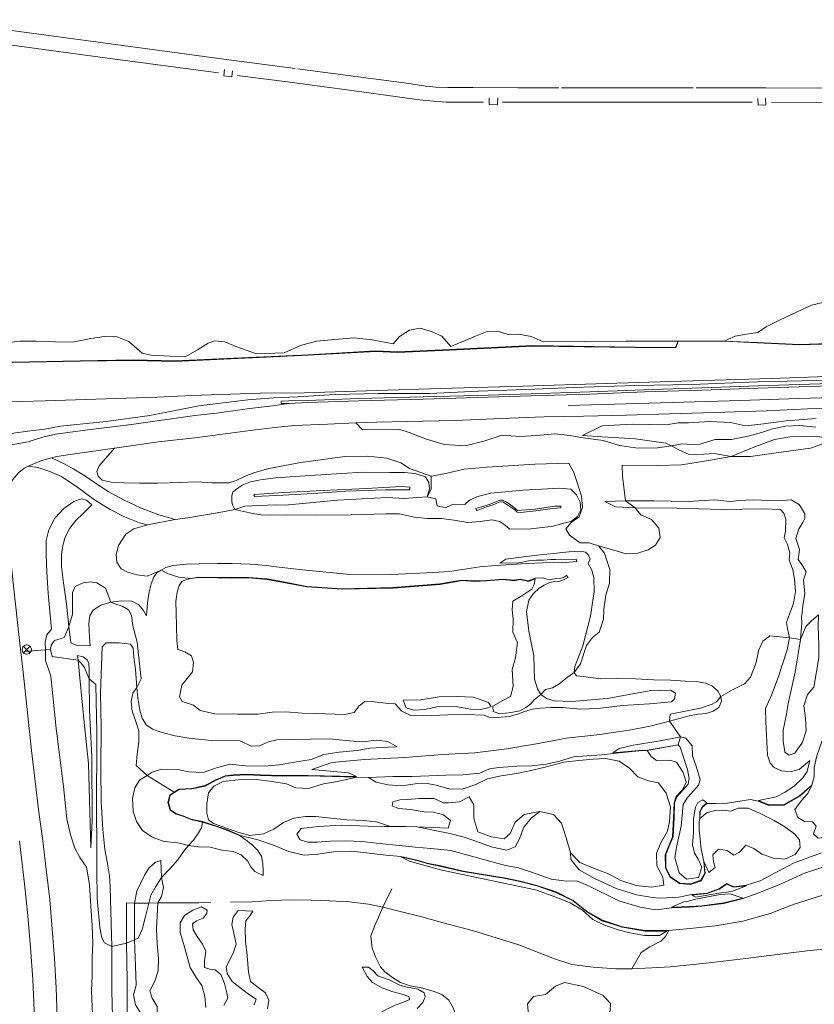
# Model space of a CAD drawing. Header units: metres. Extents: x 69428 to 72581, y 405279 to 408746.
# Tile 31 of 39: x 70349 to 70520, y 408520 to 408731. Entities that reach past the tile are written whole.
import ezdxf

# ---------------------------------------------------------------- set-up
doc = ezdxf.new("R2010")
doc.units = ezdxf.units.M
for name, color, linetype, lineweight in [('629', 253, 'CONTINUOUS', 0), ('BS-BINNENKRUINLIJN-KPN', 253, 'CONTINUOUS', 0), ('BS-BINNENTEENLIJN-KPN', 253, 'CONTINUOUS', 0), ('BS-OVERIG-KPN', 253, 'CONTINUOUS', 0), ('BS-RASTER', 253, 'RASTER', 0), ('BS-REMMINGSWERK', 253, 'CONTINUOUS', 0), ('BS-VERKEERSBORD-BEHEER-WK', 253, 'CONTINUOUS', 0), ('BS-WATERLIJN-KPN', 253, 'CONTINUOUS', 0)]:
    doc.layers.add(name, color=color, linetype=linetype, lineweight=lineweight)
doc.linetypes.add('RASTER', pattern='A,3,-2,[200,RASTER,S=0.75,R=0,X=0,Y=0],-2,3', length=10)

# ---------------------------------------------------------------- blocks, each defined once
blk = doc.blocks.new('17', base_point=(65397.449219, 405320.3125))
at = {"layer": 'BS-VERKEERSBORD-BEHEER-WK'}
blk.add_lwpolyline([(65397.292969, 405319.84375), (65397.167969, 405319.90625), (65397.042969, 405320.03125), (65396.980469, 405320.15625), (65396.949219, 405320.28125), (65396.949219, 405320.34375), (65396.980469, 405320.46875), (65397.042969, 405320.59375), (65397.167969, 405320.71875), (65397.292969, 405320.78125), (65397.417969, 405320.8125), (65397.480469, 405320.8125), (65397.605469, 405320.78125), (65397.730469, 405320.71875), (65397.855469, 405320.59375), (65397.917969, 405320.46875), (65397.949219, 405320.34375), (65397.949219, 405320.28125), (65397.917969, 405320.15625), (65397.855469, 405320.03125), (65397.730469, 405319.90625), (65397.605469, 405319.84375), (65397.480469, 405319.8125), (65397.417969, 405319.8125)], close=True, dxfattribs=at)
for points in [[(65397.792969, 405320.65625), (65397.105469, 405319.96875)], [(65397.105469, 405320.65625), (65397.792969, 405319.96875)]]:
    blk.add_lwpolyline(points, dxfattribs=at)

msp = doc.modelspace()

# ---------------------------------------------------------------- linework, layer by layer
at = {"layer": 'BS-BINNENKRUINLIJN-KPN'}
for points in [[(70387.813, 408648.127), (70398.324, 408649.432), (70403.741, 408649.866), (70409.048, 408650.059), (70416.989, 408650.592), (70426.256, 408650.798), (70437.31, 408650.784), (70447.748, 408651.267), (70459.76, 408651.712), (70468.15, 408652.077), (70481.215, 408652.486), (70493.441, 408652.7), (70507.45, 408653.289), (70520.174, 408653.586), (70532.968, 408653.987), (70546.684, 408654.52), (70557.746, 408654.759), (70568.096, 408655.213), (70578.127, 408655.787), (70589.233, 408655.875), (70603.21, 408656.273), (70613.897, 408656.679)], [(70466.924, 408648.169), (70479.309, 408648.536), (70491.586, 408648.93), (70503.836, 408649.295), (70516.264, 408649.71), (70528.628, 408650.065), (70541.173, 408650.482), (70552.714, 408650.852), (70565.7, 408651.304), (70576.806, 408651.614), (70587.845, 408651.966), (70599.762, 408652.336), (70612.373, 408652.748)], [(70208.831, 408637.241), (70211.056, 408637.613), (70214.339, 408637.92), (70219, 408638.136), (70225.107, 408638.373), (70258.429, 408639.459), (70273.54, 408639.744), (70279.704, 408639.831), (70292.145, 408639.777), (70305.263, 408640.032), (70317.52, 408640.265), (70329.909, 408640.88), (70340.33, 408641.482), (70344.236, 408641.764), (70348.13, 408642.296), (70351.196, 408642.714), (70354.817, 408643.15), (70358.181, 408643.808), (70367.995, 408644.741), (70377.351, 408646.058), (70387.813, 408648.127)], [(70520.069, 408645.415), (70513.612, 408644.897), (70508.181, 408644.22), (70504.907, 408643.857), (70501.679, 408644.531), (70497.234, 408644.741), (70492.695, 408644.466), (70490.463, 408644.491), (70487.942, 408644.095), (70480.597, 408644.196), (70474.187, 408643.82), (70469.958, 408641.787)], [(70405.913, 408628.983), (70399.788, 408628.722), (70399.618, 408628.905), (70399.736, 408629.166), (70405.954, 408629.554)], [(70405.954, 408629.554), (70414.441, 408629.977), (70423.623, 408630.395), (70431.25, 408630.864), (70433.042, 408630.75), (70433.031, 408630.164), (70427.759, 408630.151), (70419.396, 408629.824), (70412.287, 408629.328), (70405.913, 408628.983)], [(70355.004, 408595.915), (70354.893, 408597.549), (70355.247, 408599.12), (70356.27, 408600.293), (70355.919, 408604.102), (70355.549, 408608.023), (70355.233, 408612.512), (70355.123, 408616.338), (70355.144, 408619.272), (70355.652, 408621.552), (70357.006, 408624.097), (70358.896, 408626.119), (70361.05, 408627.618), (70362.664, 408628.198), (70363.756, 408627.935), (70364.914, 408626.926)], [(70436.725, 408628.644), (70438.6, 408628.222), (70438.845, 408626.725), (70440.646, 408626.291), (70442.311, 408627.106), (70444.789, 408627.033)], [(70479.204, 408627.814), (70474.745, 408627.672)], [(70516.693, 408598.118), (70516.983, 408601.589), (70516.911, 408602.931), (70517.012, 408603.891), (70517.08, 408604.768), (70517.284, 408605.79), (70517.633, 408607.87), (70517.338, 408610.84), (70517.907, 408612.612), (70516.972, 408614.143), (70516.205, 408615.223), (70516.447, 408617.334), (70515.652, 408619.696), (70516.29, 408621.825), (70517.169, 408623.151), (70517.637, 408624.009), (70517.644, 408625.035), (70517.122, 408625.884), (70516.391, 408627.011), (70514.702, 408627.974), (70511.981, 408627.772), (70506.476, 408627.982), (70503.63, 408627.883), (70501.513, 408627.659), (70498.321, 408627.983), (70492.619, 408627.679), (70485.362, 408627.814), (70479.204, 408627.814)], [(70452.282, 408614.445), (70453.576, 408615.307), (70459.65, 408616.09), (70467.104, 408616.85), (70469.535, 408617.025), (70470.602, 408616.789), (70471.301, 408616.145), (70471.656, 408615.332), (70471.234, 408614.349)], [(70386.045, 408611.136), (70385.237, 408610.975), (70384.28, 408610.554), (70383.62, 408609.669), (70383.184, 408608.236), (70382.874, 408606.225), (70382.993, 408603.71), (70382.999, 408601.054), (70383.129, 408597.887), (70383.298, 408595.941), (70384.835, 408595.459), (70386.212, 408594.59), (70386.67, 408593.144), (70386.474, 408591.144), (70385.308, 408589.734), (70384.161, 408588.293), (70383.692, 408585.807), (70384.258, 408584.788), (70386.642, 408584.004), (70388.098, 408582.901), (70391.244, 408582.166), (70396.125, 408582.095), (70400.54, 408582.092), (70403.526, 408582.553), (70406.419, 408582.623), (70409.927, 408582.295), (70412.954, 408582.224), (70419.044, 408582.024), (70421.054, 408582.444), (70422.189, 408583.873), (70423.363, 408584.819), (70425.426, 408584.78)], [(70386.045, 408611.136), (70387.822, 408611.469), (70391.789, 408611.367), (70394.849, 408611.348), (70398.461, 408611.403), (70402.459, 408611.058), (70405.942, 408610.423), (70410.931, 408609.474)], [(70410.931, 408609.474), (70418.497, 408608.961), (70429.397, 408609.199), (70439.418, 408609.988), (70442.696, 408610.556), (70444.238, 408610.833), (70446.829, 408610.623), (70449.358, 408610.76), (70453.015, 408611.011), (70455.35, 408610.766), (70456.622, 408611.01), (70458.439, 408610.639), (70459.812, 408611.2), (70461.471, 408611.31), (70462.318, 408611.012), (70463.147, 408610.956), (70464.409, 408611.148), (70465.343, 408611.213), (70465.923, 408611.372), (70466.591, 408611.786), (70466.886, 408611.395), (70466.046, 408610.928), (70465.105, 408610.57), (70464.072, 408610.518), (70462.945, 408610.275), (70461.763, 408609.742), (70460.725, 408609.058), (70459.482, 408607.941), (70458.489, 408606.533), (70458.018, 408604.109), (70458.524, 408599.844), (70459.548, 408594.623), (70459.737, 408589.567), (70460.326, 408587.527), (70461.092, 408586.335)], [(70364.508, 408596.719), (70364.396, 408598.575), (70364.247, 408601.483), (70364.478, 408603.242), (70365.271, 408604.443), (70366.818, 408605.467), (70368.947, 408606.107)], [(70368.947, 408606.107), (70371.225, 408606.381), (70373.45, 408606.324), (70374.957, 408605.516), (70375.99, 408604.311), (70376.629, 408603.179)], [(70520.56, 408603.348), (70520.465, 408600.821), (70520.577, 408596.987), (70520.625, 408594.196), (70519.549, 408587.916), (70518.204, 408586.299), (70517.418, 408583.856), (70517.759, 408581.266), (70517.891, 408578.534), (70517.139, 408576.124), (70515.448, 408573.764), (70514.27, 408573.31), (70513.301, 408573.943), (70512.965, 408576.395), (70512.968, 408578.701), (70513.679, 408582.104), (70514.059, 408584.37), (70515.541, 408591.118), (70516.693, 408598.118)], [(70365.506, 408503.126), (70365.418, 408509.605), (70364.982, 408519.404), (70364.819, 408522.84), (70364.954, 408526.082), (70364.969, 408530.013), (70365.087, 408533.061), (70364.942, 408536.85), (70364.711, 408541.015), (70364.373, 408545.631), (70363.753, 408549.325), (70362.323, 408551.413), (70361.256, 408553.415), (70360.293, 408556.281), (70359.543, 408559.719), (70358.795, 408566.634), (70357.27, 408579.056), (70356.088, 408590.216), (70354.941, 408593.591), (70355.004, 408595.915)], [(70364.328, 408589.705), (70364.314, 408591.614), (70364.263, 408592.979), (70363.888, 408593.766), (70363.063, 408594.387), (70361.843, 408594.672)], [(70364.657, 408553.482), (70364.974, 408559.293), (70364.929, 408572.863), (70364.376, 408582.995), (70364.328, 408589.705)], [(70461.092, 408586.335), (70462.257, 408585.455), (70463.924, 408584.955), (70467.699, 408584.832), (70475.276, 408585.484), (70484.252, 408587.074), (70488.81, 408587.238), (70489.887, 408586.628), (70489.716, 408585.405), (70489.031, 408584.714), (70484.324, 408584.334), (70478.641, 408583.945), (70473.295, 408583.354), (70469.396, 408583.182), (70465.765, 408583.499), (70463.217, 408583.545), (70460.945, 408583.424), (70459.301, 408583.168), (70457.551, 408582.646), (70456.061, 408582.107), (70454.283, 408581.64), (70450.755, 408581.317), (70449.905, 408581.469), (70448.931, 408581.892), (70445.172, 408582.065), (70441.144, 408581.998), (70435.934, 408581.727), (70433.205, 408581.833), (70431.294, 408582.767), (70429.86, 408584.346), (70428.36, 408584.38), (70425.426, 408584.78)], [(70450.455, 408583.777), (70449.69, 408583.442), (70448.244, 408583.118), (70446.091, 408583.162), (70443.198, 408583.691), (70439.14, 408583.759), (70436.184, 408583.12), (70433.926, 408582.984), (70432.241, 408583.482), (70431.564, 408585.104)], [(70476.455, 408573.809), (70477.844, 408574.789), (70480.859, 408575.482), (70486.612, 408576.41), (70490.952, 408577.287)], [(70490.952, 408577.287), (70492.129, 408576.949), (70493.496, 408575.316), (70493.577, 408573.219), (70494.398, 408570.742), (70495.226, 408568.057), (70494.868, 408566.867), (70493.813, 408565.771), (70492.463, 408564.278), (70491.57, 408562.73), (70491.109, 408558.122), (70490.123, 408553.619), (70489.775, 408551.33), (70490.718, 408548.107), (70492.286, 408546.806), (70494.799, 408547.161), (70495.563, 408549.329), (70494.779, 408551.072), (70493.945, 408552.324), (70493.564, 408554.112), (70493.731, 408556.745), (70493.777, 408559.704), (70494.213, 408562.158), (70494.695, 408563.176), (70495.729, 408563.776), (70496.634, 408563.094)], [(70430.329, 408575.116), (70428.377, 408575.039), (70424.482, 408574.793), (70421.702, 408574.351), (70417.849, 408574.003), (70414.563, 408573.449), (70411.901, 408572.407), (70408.282, 408571.812), (70405.08, 408571.248), (70401.825, 408570.942), (70397.813, 408571.043), (70394.44, 408571.385), (70391.563, 408570.597), (70388.769, 408569.627), (70385.654, 408569.768), (70383.211, 408570.285), (70379.819, 408570.35), (70377.793, 408569.683), (70376.73, 408568.999)], [(70518.645, 408572.181), (70518.138, 408569.862), (70517.211, 408568.488), (70515.427, 408566.734), (70513.4, 408565.414), (70511.449, 408564.424), (70507.67, 408563.601)], [(70421.566, 408568.731), (70419.848, 408569.574), (70412.042, 408570.253)], [(70376.73, 408568.999), (70375.139, 408567.974), (70374.111, 408566.332), (70373.606, 408564.064), (70373.775, 408561.24), (70374.478, 408559.124), (70375.746, 408557.22), (70377.828, 408555.791), (70380.389, 408554.87), (70383.293, 408554.544), (70385.582, 408553.972)], [(70385.582, 408553.972), (70387.763, 408553.676), (70390.237, 408553.643), (70392.77, 408552.992), (70395.161, 408552.681), (70396.912, 408552), (70398.233, 408550.701), (70398.919, 408549.402), (70399.833, 408548.41), (70401.595, 408547.563)], [(70439.563, 408548.757), (70432.945, 408550.627), (70431.097, 408551.557)], [(70379.642, 408550.772), (70378.532, 408550.403), (70377.211, 408549.213), (70376.236, 408547.759), (70375.365, 408545.996), (70374.55, 408544.196), (70374.042, 408541.67)], [(70439.563, 408548.757), (70447.972, 408546.983), (70454.496, 408545.604), (70459.911, 408544.462), (70464.306, 408542.91), (70467.331, 408541.708), (70470.015, 408540.128), (70472.193, 408538.134), (70474.543, 408537.003), (70477.622, 408535.938), (70480.119, 408535.292), (70483.275, 408534.684), (70486.487, 408534.702), (70488.074, 408535.672)], [(70493.425, 408543.383), (70494.273, 408542.898), (70499.195, 408543.777), (70501.875, 408544.158), (70505.082, 408545.356)], [(70489.051, 408540.748), (70491.701, 408541.902), (70492.654, 408542.034), (70494.287, 408542.5), (70499.448, 408543.497), (70501.637, 408543.605), (70504.344, 408542.695)], [(70374.042, 408541.67), (70374.028, 408539.74), (70374.011, 408537.484), (70374.052, 408533.804)], [(70388.401, 408540.882), (70389.618, 408540.105), (70389.523, 408539.424), (70388.711, 408538.398), (70387.335, 408537.826), (70386.483, 408537.243), (70386.582, 408535.915), (70387.424, 408534.488), (70388.576, 408532.86), (70389.337, 408531.373), (70389.063, 408529.276), (70388.996, 408527.857), (70390.182, 408527.508), (70391.332, 408527.365), (70392.56, 408526.37), (70393.277, 408524.405), (70393.767, 408522.718), (70394.014, 408521.309), (70393.176, 408519.686)], [(70399.653, 408519.886), (70400.092, 408521.085), (70398.426, 408522.136), (70396.599, 408523.546), (70394.953, 408524.831), (70393.903, 408526.552), (70393.636, 408527.989), (70394.65, 408529.936), (70395.268, 408531.17), (70395.779, 408532.866), (70395.297, 408535.216), (70394.896, 408537.076), (70395.15, 408538.668), (70396.27, 408540.034), (70399.413, 408539.929)], [(70374.052, 408533.804), (70374.228, 408528.216), (70374.414, 408524.098), (70373.812, 408521.971), (70374.253, 408519.867), (70375.343, 408518.162), (70375.519, 408516.446), (70375.219, 408514.555), (70375.552, 408512.48), (70376.985, 408510.472)], [(70422.797, 408527.934), (70424.155, 408527.906), (70425.121, 408527.133), (70426.16, 408526.075), (70428.605, 408525.24), (70430.891, 408524.104), (70432.464, 408523.623), (70434.699, 408523.209), (70436.058, 408522.443), (70436.308, 408521.542), (70435.793, 408520.345), (70434.544, 408519.093)]]:
    msp.add_lwpolyline(points, dxfattribs=at)
msp.add_lwpolyline([(70452.897, 408627.583), (70452.152, 408627.535), (70450.833, 408626.966), (70449.414, 408626.536), (70447.312, 408625.633), (70447.117, 408626.129), (70448.415, 408626.504), (70450.191, 408627.087), (70452.309, 408627.904), (70452.847, 408627.897), (70453.81, 408627.487), (70455.071, 408626.542), (70456.095, 408625.747), (70459.837, 408625.975), (70464.093, 408626.644), (70465.318, 408626.669), (70465.344, 408626.295), (70463.501, 408626.153), (70460.021, 408625.65), (70456.68, 408625.302), (70455.974, 408625.363), (70455.522, 408625.828)], close=True, dxfattribs=at)
at = {"layer": 'BS-BINNENTEENLIJN-KPN'}
for points in [[(70500.356, 408661.977), (70507.396, 408661.72), (70516.481, 408661.273), (70533.004, 408661.826), (70542.145, 408662.107), (70563.86, 408662.962), (70578.115, 408663.461), (70589.893, 408664.052), (70596.986, 408664.095), (70604.12, 408664.354), (70606.632, 408665.266)], [(70382.64, 408657.736), (70411.232, 408659.064), (70425.691, 408659.885), (70430.336, 408659.661), (70439.993, 408660.102), (70459.376, 408661.025), (70481.353, 408660.694), (70489.921, 408660.655), (70490.497, 408661.976)], [(70338.847, 408657.428), (70339.958, 408657.453), (70347.878, 408657.503), (70362.405, 408657.771), (70373.796, 408657.972), (70382.64, 408657.736)], [(70469.958, 408641.787), (70474.206, 408641.506), (70481.307, 408641.038), (70487.867, 408640.155), (70489.029, 408639.533)], [(70501.866, 408637.266), (70505.949, 408637.271), (70510.964, 408637.993), (70515.651, 408638.605), (70518.815, 408639.038), (70520.434, 408639.627), (70522.138, 408640.248), (70523.685, 408640.645), (70525.394, 408640.595)], [(70489.029, 408639.533), (70490.613, 408638.684), (70492.812, 408637.716), (70495.952, 408637.777), (70498.211, 408637.959), (70501.866, 408637.266)], [(70404.274, 408632.739), (70409.477, 408633.105), (70422.94, 408633.935), (70428.746, 408633.858), (70431.859, 408633.881), (70434.096, 408633.642), (70436.342, 408632.915), (70437.091, 408631.735), (70437.191, 408630.337), (70436.725, 408628.644)], [(70395.556, 408625.925), (70395.007, 408626.924), (70394.855, 408627.671), (70394.847, 408628.827), (70395.114, 408629.641), (70395.641, 408630.179), (70397.114, 408631.121), (70398.903, 408631.887), (70401.044, 408632.297), (70404.274, 408632.739)], [(70444.789, 408627.033), (70445.779, 408627.919), (70447.36, 408628.626), (70450.267, 408629.408), (70457.293, 408630.091), (70465.138, 408630.535), (70467.492, 408630.311), (70468.691, 408629.099), (70469.473, 408627.468), (70469.611, 408625.83), (70468.947, 408624.409), (70467.635, 408623.464), (70465.477, 408622.845), (70463.778, 408622.375), (70458.917, 408621.76), (70454.397, 408621.735), (70453.513, 408622.532), (70452.254, 408623.342), (70450.574, 408623.703), (70448.102, 408623.378), (70445.383, 408623.155), (70442.493, 408623.617), (70439.755, 408623.984), (70436.8, 408623.992), (70434.007, 408624.286), (70430.826, 408625.01), (70427.843, 408624.974), (70420.41, 408624.788), (70412.836, 408624.695), (70406.526, 408624.767)], [(70364.914, 408626.926), (70364.215, 408626.203), (70362.985, 408625.031), (70361.465, 408623.603), (70360.204, 408621.929), (70359.177, 408620.017), (70358.652, 408618.241), (70358.408, 408616.264), (70358.421, 408613.683), (70358.838, 408610.252), (70359.472, 408605.717), (70359.981, 408600.849)], [(70474.745, 408627.672), (70477.026, 408626.535), (70481.254, 408626.319)], [(70406.526, 408624.767), (70403.249, 408624.688), (70401.163, 408624.763), (70399.359, 408625.065), (70397.418, 408625.469), (70395.556, 408625.925)], [(70481.254, 408626.319), (70490.207, 408626.207), (70499.787, 408625.916), (70508.631, 408626.057), (70512.4, 408625.966), (70513.115, 408625.173), (70513.558, 408623.883), (70513.489, 408621.268), (70513.171, 408619.844), (70513.872, 408618.463), (70514.4, 408616.641), (70514.225, 408615.143), (70515.004, 408612.999), (70515.422, 408611.043), (70515.589, 408608.396), (70515.186, 408605.772), (70514.406, 408603.753), (70513.669, 408601.759), (70513.925, 408600.458), (70514.352, 408598.418)], [(70410.044, 408612.998), (70407.508, 408613.299), (70405.041, 408613.594), (70402.259, 408613.974), (70398.776, 408614.251), (70394.922, 408614.403), (70391.722, 408614.351), (70387.805, 408614.288), (70385.205, 408614.195), (70382.295, 408613.958), (70380.742, 408613.526), (70379.772, 408612.933)], [(70410.044, 408612.998), (70419.474, 408612.06), (70429.066, 408612.016), (70438.124, 408612.46), (70441.475, 408612.638), (70448.004, 408613.646), (70451.389, 408613.92), (70458.099, 408614.356), (70461.427, 408614.529), (70463.771, 408614.634), (70465.754, 408614.534), (70468.695, 408614.762), (70468.689, 408615.261), (70466.318, 408615.14), (70464.311, 408615.235), (70463.24, 408615.224), (70461.616, 408615.071), (70460.102, 408615.091), (70458.388, 408614.967), (70456.321, 408614.546), (70452.282, 408614.445)], [(70468.22, 408591.032), (70468.324, 408592.338), (70470.065, 408596.773), (70471.69, 408603.09), (70472.468, 408608.393), (70472.394, 408611.395), (70471.958, 408612.915), (70471.234, 408614.349)], [(70379.772, 408612.933), (70378.883, 408612.418), (70378.168, 408611.54), (70377.582, 408610.045), (70377.212, 408608.295), (70376.852, 408605.918), (70376.629, 408603.179)], [(70359.981, 408600.849), (70360.371, 408597.406), (70361.775, 408596.783), (70364.508, 408596.719)], [(70369.156, 408532.357), (70368.899, 408542.406), (70368.815, 408545.2), (70368.668, 408547.516), (70368.203, 408550.49), (70367.65, 408553.101), (70367.245, 408557.434), (70366.924, 408563.36), (70366.81, 408570.41), (70366.875, 408579.492), (70366.774, 408586.705), (70367.076, 408596.545), (70367.971, 408597.379), (70370.746, 408597.407), (70373.161, 408597.127), (70373.74, 408596.232), (70373.926, 408594.405), (70374.22, 408591.662), (70374.532, 408587.852)], [(70514.352, 408598.418), (70513.851, 408595.867), (70511.924, 408589.946), (70510.476, 408586.177), (70509.214, 408583.338), (70509.254, 408580.471), (70509.588, 408573.361), (70510.187, 408571.594), (70511.067, 408570.668), (70512.58, 408569.986), (70514.46, 408569.784), (70516.393, 408570.256), (70518.645, 408572.181)], [(70361.843, 408594.672), (70361.942, 408593.65)], [(70361.942, 408593.65), (70362.303, 408589.911), (70363.3, 408579.585), (70364.202, 408571.52), (70364.424, 408563.742), (70364.657, 408553.482)], [(70499.623, 408585.891), (70499.009, 408587.047), (70497.816, 408588.068), (70496.405, 408588.715), (70494.368, 408589.082), (70492.073, 408589.205), (70488.939, 408589.378), (70485.264, 408589.448), (70481.33, 408589.68), (70477.334, 408589.75), (70473.948, 408589.637), (70470.106, 408590.196), (70468.703, 408590.332), (70468.22, 408591.032)], [(70374.532, 408587.852), (70374.779, 408585.521), (70375.181, 408582.947), (70375.659, 408581.284), (70376.562, 408579.815), (70377.867, 408578.928), (70379.969, 408578.178), (70382.772, 408577.484), (70385.672, 408576.979), (70390.497, 408576.471), (70396.665, 408576.375), (70399.003, 408575.26), (70400.777, 408575.311), (70402.735, 408576.179), (70404.546, 408576.615), (70407.984, 408576.651), (70415.743, 408576.829), (70419.984, 408576.386), (70422.89, 408576.167), (70425.969, 408576.522), (70428.269, 408576.244), (70430.329, 408575.116)], [(70431.564, 408585.104), (70435.361, 408585.202), (70439.254, 408585.809), (70443.138, 408585.913), (70446.633, 408585.751), (70449.861, 408584.588), (70450.455, 408583.777)], [(70488.629, 408580.638), (70492.817, 408581.718), (70494.836, 408582.083), (70496.479, 408582.28), (70497.987, 408582.735), (70499.164, 408583.528), (70499.751, 408584.813), (70499.623, 408585.891)], [(70431.874, 408572.839), (70440.008, 408573.505), (70446.894, 408573.828), (70453.75, 408574.695), (70460.161, 408575.728), (70466.549, 408576.951), (70473.693, 408577.753), (70480.007, 408578.696), (70484.497, 408579.563), (70488.629, 408580.638)], [(70476.455, 408573.809), (70482.038, 408574.33), (70483.926, 408574.408), (70490.499, 408575.525)], [(70490.499, 408575.525), (70490.874, 408575.06), (70492.495, 408570.274), (70492.825, 408568.352), (70492.621, 408567.1), (70491.483, 408565.839), (70490.169, 408564.419), (70489.714, 408563.073), (70489.6, 408559.937), (70489.387, 408555.806), (70488.503, 408553.701), (70487.823, 408551.964), (70487.865, 408549.172), (70488.808, 408547.254), (70490.801, 408545.909), (70493.106, 408545.746), (70495.317, 408546.531), (70496.192, 408548.002), (70495.991, 408550.546)], [(70412.042, 408570.253), (70416.315, 408571.788), (70423.328, 408572.426), (70431.874, 408572.839)], [(70382.546, 408565.399), (70383.564, 408566.043), (70386.283, 408566.21), (70389.131, 408566.811), (70391.47, 408568.034), (70393.466, 408568.922), (70395.145, 408569.099), (70398.125, 408569.238), (70401.033, 408569.082), (70405.63, 408568.959), (70411.196, 408569), (70421.566, 408568.731)], [(70507.67, 408563.601), (70509.925, 408562.677), (70513.181, 408562.739), (70516.472, 408564.624), (70519.084, 408566.916)], [(70388.596, 408559.002), (70386.081, 408559.551), (70384.796, 408560.091), (70382.83, 408560.751), (70381.676, 408561.522), (70381.194, 408563.158), (70381.591, 408564.795), (70382.546, 408565.399)], [(70495.095, 408559.739), (70495.108, 408561.291), (70495.666, 408562.312), (70496.634, 408563.094)], [(70401.595, 408547.563), (70401.607, 408548.476), (70401.558, 408550.159), (70401.262, 408551.667), (70400.398, 408552.962), (70399.415, 408553.985), (70398.251, 408554.926), (70396.634, 408556.049), (70393.937, 408557.213), (70391.592, 408558.063), (70388.596, 408559.002)], [(70439.342, 408549.587), (70436.973, 408550.032), (70434.214, 408550.807), (70431.097, 408551.557)], [(70379.797, 408547.098), (70379.642, 408550.772)], [(70439.342, 408549.587), (70444.376, 408548.384), (70453.158, 408546.976), (70456.591, 408546.278), (70460.175, 408545.345), (70464.28, 408543.942), (70467.966, 408542.141), (70470.821, 408539.819), (70474.21, 408537.869), (70478.5, 408536.502), (70483.399, 408535.667), (70488.074, 408535.672)], [(70379.008, 408541.724), (70379.787, 408543.095), (70380.238, 408544.985), (70379.797, 408547.098)], [(70505.082, 408545.356), (70502.362, 408545.037), (70500.876, 408545.713), (70499.229, 408544.608), (70496.697, 408543.686), (70493.425, 408543.383)], [(70504.344, 408542.695), (70500.263, 408541.678), (70495.558, 408541.096), (70492.944, 408540.911), (70489.051, 408540.748)], [(70380.05, 408510.247), (70379.646, 408512.484), (70379.074, 408514.789), (70378.918, 408517.124), (70378.905, 408519.495), (70377.802, 408521.314), (70377.298, 408522.854), (70378.426, 408524.918), (70379.122, 408527.17), (70379.16, 408529.791), (70378.862, 408532.962), (70378.768, 408536.125), (70379.008, 408541.724)], [(70389.316, 408519.286), (70389.126, 408521.736), (70388.447, 408524.036), (70387.279, 408525.687), (70385.959, 408527.852), (70385.346, 408530.224), (70384.535, 408533.025), (70383.788, 408535.354), (70383.804, 408537.392), (70384.73, 408538.988), (70386.552, 408540.143), (70388.401, 408540.882)], [(70399.413, 408539.929), (70398.789, 408539.029), (70397.9, 408537.846), (70397.705, 408536.036), (70397.814, 408533.445), (70398.175, 408530.438), (70398.451, 408526.881), (70398.903, 408524.884), (70400.522, 408523.566), (70402.059, 408522.401), (70402.808, 408520.858), (70402.515, 408518.975)], [(70369.495, 408505.998), (70369.378, 408514.553), (70369.182, 408522.88), (70369.184, 408531.246), (70369.156, 408532.357)], [(70402.9, 408510.286), (70409.019, 408511.392), (70413.553, 408511.892), (70416.389, 408512.072), (70418.899, 408512.941), (70421.452, 408514.812), (70423.821, 408516.477), (70425.986, 408517.801), (70428.046, 408518.964), (70429.891, 408519.771), (70431.496, 408520.358), (70432.93, 408521.007), (70432.776, 408521.679), (70431.362, 408522.151), (70429.14, 408522.732), (70427.059, 408523.478), (70425.029, 408524.681), (70423.888, 408525.9), (70422.797, 408527.934)]]:
    msp.add_lwpolyline(points, dxfattribs=at)
at = {"layer": 'BS-OVERIG-KPN'}
for points in [[(70500.356, 408661.977), (70507.391, 408661.62), (70516.48, 408661.173), (70533.007, 408661.726), (70542.149, 408662.007), (70563.863, 408662.862), (70578.119, 408663.361), (70589.896, 408663.952), (70596.988, 408663.995), (70604.142, 408664.255), (70606.632, 408665.266)], [(70382.644, 408657.636), (70411.237, 408658.964), (70425.692, 408659.785), (70430.335, 408659.561), (70439.998, 408660.002), (70459.378, 408660.925), (70481.352, 408660.594), (70489.991, 408660.555), (70490.497, 408661.976)], [(70338.848, 408657.328), (70339.959, 408657.354), (70347.88, 408657.404), (70362.407, 408657.671), (70373.795, 408657.873), (70382.644, 408657.636)], [(70386.326, 408650.344), (70400.931, 408650.843), (70410.359, 408650.9), (70425.907, 408651.433), (70439.565, 408651.849), (70457.311, 408652.369), (70475.027, 408652.925), (70493.554, 408653.464), (70510.396, 408653.99), (70528.259, 408654.625), (70546.751, 408655.184), (70567.733, 408655.795), (70582.616, 408656.344), (70596.281, 408656.802), (70611.647, 408657.498)], [(70407.081, 408648.63), (70405.455, 408648.647), (70405.456, 408649.133), (70407.109, 408649.176), (70411.107, 408649.293), (70422.063, 408649.688), (70435.863, 408650.044), (70447.498, 408650.374), (70458.888, 408650.731), (70471.573, 408651.137), (70483.22, 408651.587), (70495.513, 408651.972), (70507.511, 408652.395), (70520.812, 408652.838), (70531.95, 408653.126), (70545.664, 408653.528), (70556.729, 408653.929), (70564.288, 408654.275), (70577.234, 408654.598), (70588.135, 408654.995), (70598.618, 408655.243), (70609.577, 408655.584)], [(70407.081, 408648.63), (70411.126, 408648.812), (70422.078, 408649.207), (70435.876, 408649.562), (70447.513, 408649.893), (70458.903, 408650.25), (70471.59, 408650.656), (70483.237, 408651.106), (70495.529, 408651.491), (70507.528, 408651.914), (70520.826, 408652.357), (70531.963, 408652.645), (70545.68, 408653.046), (70556.749, 408653.448), (70564.305, 408653.793), (70577.249, 408654.117), (70588.15, 408654.513), (70598.632, 408654.761), (70609.592, 408655.103)], [(70239.339, 408650.612), (70251.681, 408650.793), (70255.853, 408650.817), (70259.358, 408650.687), (70263.001, 408650.56), (70266.345, 408650.273), (70284.928, 408648.625), (70295.727, 408647.736), (70300.156, 408647.639), (70315.801, 408648.053), (70334.564, 408648.636), (70354.914, 408649.219), (70378.844, 408649.979), (70386.326, 408650.344)], [(70421.424, 408644.48), (70425.861, 408644.605), (70432.527, 408644.811), (70442.643, 408645.004), (70454.346, 408645.474), (70461.745, 408645.786), (70470.179, 408645.909), (70479.44, 408646.148), (70488.62, 408646.425), (70498.354, 408646.727), (70509.38, 408647.08), (70518.145, 408647.477), (70528.881, 408647.717), (70538.841, 408648.09), (70549.941, 408648.424), (70560.722, 408648.695), (70571.52, 408649.036), (70582.606, 408649.47), (70594.545, 408649.681), (70604.175, 408649.954), (70614.611, 408650.333)], [(70391.607, 408646.567), (70398.182, 408647.475), (70403.571, 408648.155), (70405.544, 408648.451), (70407.081, 408648.63)], [(70208.403, 408637.221), (70208.456, 408636.706), (70208.649, 408636.336), (70208.934, 408636.107), (70209.305, 408636.03), (70210.048, 408636.019), (70221.309, 408636.405), (70262.003, 408637.364), (70278.184, 408637.502), (70294.64, 408637.632), (70307.74, 408637.788), (70321.878, 408638.053), (70332.19, 408638.303), (70338.486, 408638.591), (70342.82, 408638.94), (70346.759, 408639.608), (70351.255, 408640.452), (70354.126, 408641.356), (70357.127, 408642.079), (70363.453, 408642.891), (70373.403, 408644.1), (70386.972, 408646.054), (70391.607, 408646.567)], [(70393.464, 408642.138), (70399.908, 408642.978), (70404.749, 408643.596), (70408.37, 408643.937), (70411.809, 408644.067), (70415.378, 408644.184), (70421.424, 408644.48)], [(70489.029, 408639.533), (70486.081, 408639.145), (70481.866, 408639.035), (70477.927, 408639.635), (70474.432, 408640.676), (70469.607, 408641.335), (70467.334, 408641.81), (70464.093, 408642.132), (70460.125, 408641.78), (70456.544, 408641.547), (70452.78, 408641.835), (70448.874, 408640.532), (70444.909, 408639.534), (70440.357, 408639.825), (70436.345, 408641.035), (70432.86, 408642.402), (70430.895, 408643.083), (70422.898, 408642.979), (70421.424, 408644.48)], [(70519.996, 408643.548), (70516.55, 408643.934), (70513.439, 408643.777), (70510.687, 408643.19), (70508.354, 408642.395), (70505.502, 408641.626), (70501.935, 408640.95), (70498.374, 408640.933), (70495.105, 408639.891), (70493.467, 408639.869), (70491.333, 408640.002), (70489.029, 408639.533)], [(70369.738, 408639.053), (70379.177, 408640.388), (70386.983, 408641.313), (70393.464, 408642.138)], [(70501.866, 408637.266), (70507.04, 408639.398), (70511.097, 408640.904), (70514.385, 408641.465), (70517.76, 408641.656), (70520.715, 408641.472), (70523.385, 408641.105), (70525.394, 408640.595)], [(70356.242, 408636.991), (70357.377, 408637.25), (70360.284, 408637.706), (70369.738, 408639.053)], [(70402.828, 408634.741), (70399.608, 408633.813), (70397.743, 408633.05), (70395.838, 408632.108), (70394.234, 408631.655), (70390.68, 408631.641), (70387.413, 408631.831), (70383.762, 408631.704), (70378.964, 408631.589), (70375.093, 408631.566), (70371.82, 408631.62), (70369.07, 408631.763), (70367.141, 408632.222), (70366.229, 408633.072), (70365.977, 408634.044), (70366.468, 408635.299), (70369.738, 408639.053)], [(70351.277, 408635.177), (70352.098, 408635.571), (70353.97, 408636.345), (70355.684, 408636.864), (70356.242, 408636.991)], [(70382.77, 408623.793), (70379.013, 408624.888), (70375.3, 408626.261), (70371.653, 408627.98), (70368.43, 408629.755), (70365.655, 408631.593), (70363.179, 408633.281), (70361.044, 408634.598), (70358.972, 408635.745), (70356.242, 408636.991)], [(70402.828, 408634.741), (70409.691, 408635.965), (70419.098, 408637.254), (70424.005, 408637.35), (70428.084, 408636.905), (70431.065, 408635.953), (70432.965, 408634.695), (70437.608, 408633.091)], [(70437.608, 408633.091), (70440.371, 408633.598), (70444.653, 408634.572), (70449.593, 408635.009), (70459.788, 408635.634), (70467.041, 408635.872), (70468.153, 408633.866), (70468.805, 408631.936), (70469.754, 408628.802), (70470.007, 408626.346), (70469.264, 408624.371), (70467.549, 408623.142), (70466.435, 408621.77), (70467.213, 408620.413), (70469.504, 408618.762), (70471.396, 408618.762), (70473.444, 408618.162)], [(70479.204, 408627.814), (70478.56, 408633.074), (70478.52, 408635.43), (70486.142, 408635.389), (70491.212, 408635.469), (70496.564, 408636.326), (70501.866, 408637.266)], [(70349.486, 408597.245), (70348.204, 408608.876), (70347.181, 408618.424), (70346.333, 408625.695), (70346.269, 408627.779), (70346.423, 408629.219), (70347.007, 408630.805), (70347.964, 408632.378), (70349.245, 408633.842), (70350.424, 408634.767), (70351.277, 408635.177)], [(70351.277, 408635.177), (70353.328, 408634.897), (70355.932, 408634.045), (70358.415, 408633.012), (70361.923, 408630.623), (70365.446, 408628.02), (70368.822, 408625.942), (70371.886, 408624.371), (70375.125, 408623.097), (70376.814, 408622.623)], [(70436.725, 408628.644), (70437.57, 408630.272), (70437.608, 408633.091)], [(70406.281, 408626.829), (70404.405, 408626.904), (70400.644, 408626.755), (70397.695, 408626.68), (70395.556, 408625.925)], [(70406.281, 408626.829), (70417.536, 408627.902), (70428.104, 408628.478), (70431.943, 408628.261), (70434.537, 408628.473), (70436.725, 408628.644)], [(70481.254, 408626.319), (70479.204, 408627.814)], [(70395.556, 408625.925), (70392.952, 408625.415), (70389.266, 408624.795), (70385.489, 408624.174), (70382.77, 408623.793)], [(70473.444, 408618.162), (70476.672, 408617.244), (70479.361, 408616.432), (70481.805, 408616.577), (70484.088, 408617.275), (70485.636, 408618.266), (70486.607, 408619.923), (70486.307, 408621.926), (70484.762, 408623.806), (70482.508, 408624.822), (70481.254, 408626.319)], [(70382.77, 408623.793), (70376.814, 408622.623)], [(70376.814, 408622.623), (70373.928, 408621.814), (70372.181, 408620.652), (70370.588, 408618.206), (70370.125, 408616.268), (70370.26, 408614.655), (70371.194, 408613.225), (70372.545, 408612.491), (70374.504, 408611.937), (70376.752, 408611.686), (70379.772, 408612.933)], [(70473.444, 408618.162), (70474.679, 408616.591), (70475.292, 408614.801), (70475.851, 408613.051), (70475.767, 408610.155), (70474.965, 408607.593), (70474.557, 408604.573), (70474.503, 408602.482), (70473.572, 408599.672), (70472.147, 408598.488), (70470.877, 408596.839), (70469.538, 408592.877), (70468.22, 408591.032)], [(70379.772, 408612.933), (70381.258, 408612.153), (70383.542, 408611.454), (70385.487, 408611.258), (70386.045, 408611.136)], [(70359.981, 408600.849), (70360.757, 408603.503), (70360.755, 408605.703), (70360.741, 408608.125), (70361.326, 408609.413), (70363.007, 408610.237), (70364.627, 408610.451), (70366.001, 408610.205), (70367.828, 408609.077), (70368.947, 408606.107)], [(70386.045, 408611.136), (70387.827, 408611.37), (70391.788, 408611.267), (70394.849, 408611.249), (70398.458, 408611.304), (70402.446, 408610.96), (70405.923, 408610.325), (70410.924, 408609.374)], [(70461.092, 408586.335), (70459.664, 408585.203), (70458.911, 408584.313), (70457.875, 408583.526), (70456.548, 408582.834), (70454.685, 408582.458), (70452.288, 408582.181), (70450.828, 408582.668), (70450.775, 408583.818), (70452.939, 408585.052), (70454.583, 408585.881), (70455.153, 408588.056), (70454.893, 408591.699), (70455.608, 408594.155), (70456.046, 408597.437), (70455.045, 408599.699), (70455.134, 408602.548), (70454.957, 408604.47), (70455.036, 408606.313), (70457.185, 408607.611), (70459.131, 408608.846), (70459.635, 408609.851), (70459.835, 408611.101), (70458.449, 408610.535), (70456.621, 408610.908), (70455.354, 408610.665), (70453.013, 408610.91), (70449.364, 408610.661), (70446.827, 408610.522), (70444.243, 408610.732), (70442.713, 408610.458), (70439.43, 408609.888), (70429.402, 408609.099), (70418.495, 408608.861), (70410.924, 408609.374)], [(70368.947, 408606.107), (70369.8, 408605.697), (70371.384, 408605.26), (70372.732, 408604.437), (70373.42, 408603.219), (70373.685, 408601.023), (70374.623, 408597.49), (70374.909, 408594.783), (70375.494, 408589.659), (70374.532, 408587.852)], [(70516.693, 408598.118), (70517.851, 408600.896), (70518.977, 408602.056), (70520.56, 408603.348)], [(70356.08, 408595.95), (70356.175, 408596.869), (70356.924, 408597.886), (70358.302, 408598.291), (70359.048, 408598.59), (70359.981, 408600.849)], [(70499.623, 408585.891), (70502.138, 408587.342), (70504.694, 408588.586), (70505.978, 408590.008), (70507.089, 408592.979), (70507.787, 408595.868), (70508.625, 408597.768), (70510.081, 408598.853), (70514.352, 408598.418)], [(70514.352, 408598.418), (70516.693, 408598.118)], [(70350.172, 408591.102), (70349.486, 408597.245)], [(70361.942, 408593.65), (70360.369, 408593.848), (70356.412, 408594.431), (70356.08, 408595.95)], [(70364.328, 408589.705), (70363.878, 408590.661), (70363.372, 408591.943), (70362.707, 408592.932), (70361.942, 408593.65)], [(70358.176, 408501.327), (70357.75, 408508.948), (70357.5, 408517.17), (70357.235, 408523.527), (70356.912, 408529.806), (70356.434, 408536.099), (70355.891, 408542.455), (70355.195, 408548.264), (70354.379, 408554.988), (70353.518, 408561.139), (70352.754, 408567.689), (70351.984, 408574.307), (70351.176, 408581.725), (70350.172, 408591.102)], [(70369.156, 408532.357), (70367.627, 408533.125), (70367.02, 408534.214), (70366.625, 408536.403), (70366.072, 408542.655), (70365.949, 408548.605), (70365.97, 408554.482), (70365.866, 408560.984), (70365.962, 408578.102), (70365.731, 408588.474), (70364.328, 408589.705)], [(70468.22, 408591.032), (70466.791, 408590.04), (70464.921, 408588.524), (70463.535, 408587.77), (70462.088, 408587.395), (70461.092, 408586.335)], [(70374.532, 408587.852), (70373.653, 408586.574), (70373.314, 408584.817), (70373.552, 408582.784), (70374.309, 408580.554), (70374.944, 408578.544), (70374.998, 408576.095), (70374.594, 408573.543), (70374.422, 408571.082), (70376.73, 408568.999)], [(70488.629, 408580.638), (70488.761, 408582.132), (70492.77, 408582.903), (70495.239, 408583.395), (70497.757, 408584.268), (70498.726, 408584.847), (70499.623, 408585.891)], [(70490.952, 408577.287), (70488.629, 408580.638)], [(70490.499, 408575.525), (70490.952, 408577.287)], [(70433.481, 408568.77), (70440.748, 408569.016), (70444.362, 408569.087), (70447.965, 408569.481), (70450.103, 408570.378), (70452.055, 408570.717), (70456.023, 408570.962), (70459.088, 408571.074), (70462.305, 408571.425), (70465.079, 408572.043), (70468.082, 408572.955), (70470.904, 408573.171), (70474.125, 408573.385), (70476.466, 408573.71), (70482.045, 408574.231), (70483.873, 408574.306)], [(70483.873, 408574.306), (70490.499, 408575.525)], [(70483.873, 408574.306), (70484.702, 408573.037), (70485.873, 408572.162), (70488.705, 408572.271), (70490.121, 408571.798), (70491.515, 408569.63), (70492.213, 408567.568), (70491.399, 408565.896), (70490.081, 408564.472), (70489.615, 408563.091), (70489.5, 408559.942), (70489.288, 408555.829), (70488.41, 408553.738), (70487.723, 408551.982), (70487.766, 408549.148), (70488.73, 408547.186), (70490.767, 408545.811), (70493.12, 408545.644), (70495.384, 408546.449), (70496.295, 408547.98), (70495.991, 408550.546)], [(70376.73, 408568.999), (70382.546, 408565.399)], [(70382.693, 408565.373), (70383.596, 408565.944), (70386.297, 408566.11), (70389.165, 408566.716), (70391.514, 408567.944), (70393.492, 408568.824), (70395.153, 408568.999), (70398.124, 408569.138), (70401.029, 408568.982), (70405.629, 408568.859), (70411.195, 408568.9), (70421.563, 408568.631)], [(70424.181, 408568.546), (70429.4, 408568.731), (70433.481, 408568.77)], [(70495.095, 408559.739), (70495.206, 408561.262), (70495.744, 408562.246), (70496.668, 408562.993), (70498.549, 408562.942), (70501.023, 408563.074), (70505.97, 408563.835), (70507.641, 408563.505), (70509.906, 408562.577), (70513.208, 408562.639), (70516.532, 408564.543), (70519.084, 408566.916)], [(70388.622, 408559.099), (70386.111, 408559.647), (70384.831, 408560.185), (70382.874, 408560.842), (70381.761, 408561.585), (70381.297, 408563.161), (70381.679, 408564.732), (70382.693, 408565.373)], [(70382.546, 408565.399), (70382.693, 408565.373)], [(70460.878, 408561.28), (70459.09, 408559.893), (70457.439, 408557.878), (70456.458, 408555.26), (70455.532, 408553.693), (70453.806, 408553.009), (70450.702, 408553.634), (70446.927, 408554.979), (70444.449, 408555.831), (70441.602, 408556.581), (70434.541, 408557.996)], [(70388.596, 408559.002), (70388.398, 408557.797), (70387.771, 408556.67), (70386.677, 408555.142), (70385.582, 408553.972)], [(70388.622, 408559.099), (70388.596, 408559.002)], [(70439.366, 408549.685), (70436.996, 408550.13), (70434.239, 408550.904), (70431.113, 408551.656), (70427.856, 408551.917), (70424.328, 408552.312), (70420.572, 408552.744), (70416.687, 408552.593), (70413.292, 408552.157), (70410.386, 408551.928), (70407.057, 408552.672), (70403.774, 408554.037), (70400.482, 408555.179), (70396.674, 408556.141), (70393.973, 408557.306), (70391.624, 408558.158), (70388.622, 408559.099)], [(70437.49, 408553.373), (70434.215, 408553.643), (70430.687, 408554.015), (70426.543, 408554.415), (70422.711, 408554.869), (70419.266, 408555.016), (70415.98, 408554.943), (70413.189, 408554.704), (70411.14, 408554.689), (70409.487, 408555.232), (70408.838, 408556.443), (70409.731, 408557.634), (70413.4, 408558.071), (70418.407, 408558.328), (70424.1, 408558.133), (70427.576, 408558.023), (70428.886, 408558.065)], [(70349.404, 408554.993), (70349.702, 408552.492), (70350.465, 408545.807), (70351.219, 408538.955), (70351.761, 408532.151), (70352.274, 408525.283), (70352.627, 408517.014), (70352.907, 408507.526), (70353.226, 408500.547)], [(70385.582, 408553.972), (70384.761, 408552.981), (70383.344, 408550.903), (70381.64, 408549.091), (70379.797, 408547.098)], [(70521.659, 408549.443), (70517.528, 408548.07), (70512.507, 408545.793), (70508.083, 408543.966), (70504.374, 408542.599), (70500.281, 408541.579), (70495.568, 408540.997), (70492.95, 408540.811), (70489.06, 408540.648), (70485.697, 408540.192), (70482.348, 408540.795), (70477.803, 408542.149), (70470.996, 408545.502), (70468.804, 408546.405), (70466.574, 408546.373), (70463.271, 408546.785), (70459.058, 408548.281), (70456.283, 408549.183), (70453.473, 408549.694), (70441.794, 408552.899), (70437.49, 408553.373)], [(70521.156, 408552.412), (70515.352, 408550.295), (70511.235, 408548.098), (70508.024, 408546.447), (70505.06, 408545.454), (70502.378, 408545.14), (70500.867, 408545.827), (70499.183, 408544.698), (70496.675, 408543.785), (70493.411, 408543.482), (70490.645, 408542.928), (70486.658, 408542.699), (70484.977, 408542.825), (70481.551, 408543.39), (70477.224, 408544.788), (70472.678, 408546.861), (70469.288, 408548.747), (70467.507, 408551.011), (70467.41, 408552.38)], [(70439.366, 408549.685), (70444.395, 408548.482), (70453.176, 408547.074), (70456.614, 408546.375), (70460.204, 408545.441), (70464.318, 408544.035), (70468.02, 408542.226), (70470.878, 408539.902), (70474.251, 408537.961), (70478.524, 408536.6), (70483.407, 408535.767), (70488.069, 408535.772), (70488.454, 408535.805)], [(70379.797, 408547.098), (70378.59, 408545.223), (70377.499, 408543.373), (70377.1, 408541.647)], [(70488.454, 408535.805), (70493.05, 408536.209), (70498.423, 408536.816), (70504.319, 408537.793), (70510.152, 408539.41), (70515.313, 408541.412), (70520.53, 408543.053), (70526.46, 408544.842), (70531.023, 408545.937), (70535.833, 408547.029), (70539.324, 408547.299), (70542.976, 408545.895), (70546.682, 408542.866), (70549.715, 408539.606), (70551.451, 408536.984), (70553.327, 408533.386), (70554.14, 408531.266)], [(70427.251, 408540.789), (70429.164, 408544.737)], [(70377.1, 408541.647), (70376.391, 408538.788), (70375.681, 408535.976), (70374.793, 408534.111), (70374.052, 408533.804)], [(70427.251, 408540.789), (70426.28, 408538.648), (70425.416, 408536.695), (70424.687, 408534.562), (70424.961, 408532.018), (70425.657, 408530.136), (70426.694, 408528.006), (70427.686, 408526.899), (70429.291, 408525.704), (70431.037, 408524.627), (70433.062, 408523.955), (70435.767, 408523.442), (70438.205, 408522.746), (70439.88, 408522.112), (70441.327, 408520.874), (70442.304, 408519.235), (70443.126, 408516.959), (70443.8, 408513.79)], [(70488.454, 408535.805), (70487.748, 408534.482), (70486.801, 408533.508), (70484.441, 408532.299), (70482.558, 408531.064)], [(70372.352, 408533.099), (70369.156, 408532.357)], [(70374.052, 408533.804), (70372.352, 408533.099)], [(70482.558, 408531.064), (70480.587, 408527.597)], [(70477.132, 408512.516), (70474.912, 408513.444), (70474.302, 408515.815), (70475.939, 408518.61), (70475.958, 408520.181), (70474.438, 408521.882), (70470.178, 408523.808), (70466.148, 408524.667), (70464.212, 408523.849), (70462.044, 408522.102), (70459.486, 408521.64), (70458.215, 408520.075), (70458.529, 408517.004), (70460.729, 408514.928), (70464.092, 408513.819), (70467.856, 408513.409), (70469.557, 408512.327), (70469.956, 408511.355)]]:
    msp.add_lwpolyline(points, dxfattribs=at)
at = {"layer": 'BS-RASTER', "flags": 128}
for points in [[(70350.564, 408595.517), (70353.05, 408595.73), (70355.004, 408595.915), (70356.08, 408595.95)], [(70391.832, 408452.589), (70391.759, 408454.567), (70385.763, 408453.226), (70376.582, 408451.162), (70373.463, 408450.468), (70373.493, 408451.57), (70373.48, 408452.22), (70373.503, 408453.734), (70373.267, 408462.809), (70373.088, 408470.998), (70372.963, 408475.524), (70372.822, 408483.71), (70372.819, 408490.065), (70372.807, 408491.919), (70372.721, 408496.065), (70372.689, 408500.196), (70372.631, 408508.515), (70372.468, 408520.948), (70372.455, 408525.124), (70372.352, 408533.099), (70372.303, 408541.683), (70374.042, 408541.67), (70377.1, 408541.647), (70379.008, 408541.724), (70380.085, 408541.715), (70381.59, 408541.697), (70386.263, 408541.703), (70387.799, 408541.729), (70390.378, 408541.825)], [(70557.75, 408521.45), (70556.784, 408521.798), (70554.658, 408522.563), (70550.5, 408524.06), (70545.74, 408526.294), (70540.405, 408527.836), (70533.433, 408530.063), (70527.186, 408531.449), (70524.903, 408531.765), (70522.266, 408531.839), (70518.108, 408531.427), (70508.803, 408530.307), (70504.961, 408529.789), (70496.482, 408528.774), (70488.777, 408528.01), (70484.831, 408527.796), (70480.587, 408527.597), (70477.152, 408527.582), (70472.29, 408527.952), (70467.703, 408528.508), (70463.977, 408529.732), (70456.385, 408532.714), (70446.626, 408535.71), (70440.135, 408537.423), (70435.547, 408538.681), (70430.953, 408539.829), (70427.251, 408540.789), (70424.179, 408541.395), (70420.112, 408541.948), (70415.82, 408542.167), (70411.788, 408542.296), (70407.649, 408542.379), (70403.32, 408542.181), (70399.167, 408541.95), (70394.583, 408541.823)]]:
    msp.add_lwpolyline(points, dxfattribs=at)
at = {"layer": 'BS-REMMINGSWERK'}
for points in [[(70330.762, 408730.817), (70351.962, 408727.924), (70374.17, 408724.948), (70394.26, 408722.246), (70408.421, 408720.351)], [(70392.034, 408719.436), (70368.268, 408722.612), (70339.847, 408726.405)], [(70395.03, 408719.901), (70394.877, 408718.574), (70393.162, 408718.777), (70393.323, 408720.146)], [(70408.948, 408720.28), (70417.099, 408719.19), (70432.314, 408717.197), (70436.387, 408716.611), (70438.655, 408716.386), (70441.139, 408716.321), (70446.512, 408716.274), (70456.237, 408716.239), (70464.952, 408716.242)], [(70396.008, 408718.857), (70407.849, 408717.344), (70420.555, 408715.641), (70434.472, 408713.713), (70436.431, 408713.478), (70440.8, 408713.176), (70444.82, 408713.137), (70448.793, 408713.192)], [(70465.474, 408716.242), (70468.097, 408716.243), (70482.358, 408716.203)], [(70482.358, 408716.203), (70493.718, 408716.218)], [(70494.302, 408716.211), (70509.267, 408716.208), (70522.5, 408716.151)], [(70451.821, 408714.068), (70451.765, 408712.576), (70449.965, 408712.644), (70450.016, 408714.005)], [(70509.211, 408713.984), (70509.24, 408712.576), (70507.595, 408712.542), (70507.566, 408713.95)], [(70452.85, 408713.138), (70460.818, 408713.163), (70477.605, 408713.135)], [(70506.347, 408713.128), (70477.605, 408713.135)], [(70563.922, 408713.091), (70539.201, 408713.101), (70510.455, 408713.121)]]:
    msp.add_lwpolyline(points, dxfattribs=at)
at = {"layer": 'BS-WATERLIJN-KPN'}
for points in [[(70500.356, 408661.977), (70502.699, 408663.055), (70505.122, 408663.447), (70507.556, 408663.822), (70509.318, 408665.025), (70512.194, 408666.478), (70515.998, 408668.295), (70519.013, 408669.689), (70522.028, 408670.427)], [(70339.224, 408661.379), (70342.494, 408661.355), (70345.798, 408661.555), (70349.507, 408662.001), (70352.934, 408661.969), (70357.145, 408661.839), (70360.751, 408661.783), (70364.704, 408662.574), (70367.532, 408662.944), (70370.32, 408662.909), (70372.847, 408661.877), (70375.665, 408659.44), (70377.503, 408658.988), (70381.641, 408658.801)], [(70381.641, 408658.801), (70384.871, 408658.626), (70387.525, 408660.119), (70389.809, 408661.532), (70391.231, 408662.063), (70393.362, 408661.851), (70395.729, 408660.857), (70398.172, 408659.967), (70400.078, 408659.301), (70406.1, 408659.492), (70409.617, 408661.048), (70413.012, 408661.953), (70416.909, 408662.363), (70421.02, 408662.657), (70424.923, 408662.248), (70429.461, 408661.418), (70430.78, 408663.001), (70432.964, 408664.369), (70435.23, 408664.744), (70437.652, 408664.041), (70439.833, 408663.026), (70441.766, 408660.82), (70443.17, 408661.39), (70447.078, 408663.024), (70449.574, 408664.02), (70451.682, 408664.089), (70454.126, 408663.417), (70456.279, 408663.449), (70458.99, 408662.998), (70461.531, 408661.849), (70479.276, 408661.974), (70490.497, 408661.976)], [(70490.497, 408661.976), (70500.356, 408661.977)], [(70526.867, 408563.658), (70526.414, 408560.683), (70525.691, 408558.431), (70524.37, 408556.766), (70522.44, 408555.793), (70520.499, 408555.533), (70519.472, 408556.458), (70520.055, 408558.107), (70519.28, 408559.077), (70517.516, 408559.122), (70516.14, 408559.971), (70515.492, 408561.727), (70516.924, 408563.653), (70518.25, 408565.095), (70519.084, 408566.916), (70519.63, 408568.674), (70519.629, 408570.682), (70520.163, 408573.162), (70521.147, 408576.058), (70521.801, 408577.808)], [(70434.657, 408567.291), (70436.457, 408567.362), (70438.674, 408566.881), (70441.392, 408566.113), (70444.208, 408566.018), (70447.137, 408567.077), (70449.623, 408568.288), (70452.6, 408568.891), (70455.832, 408569.378), (70458.635, 408569.954), (70461.702, 408570.71), (70466.001, 408571.847), (70469.228, 408572.182), (70472.262, 408572.461), (70475.02, 408572.639), (70477.812, 408572.028), (70480.069, 408570.543), (70481.828, 408568.659), (70484.113, 408567.828), (70486.238, 408567.396), (70487.89, 408565.19), (70488.804, 408562.284), (70488.642, 408559.116), (70488.199, 408557.084), (70486.837, 408554.674), (70485.826, 408552.319), (70485.904, 408549.632), (70487.214, 408547.233), (70487.394, 408545.457), (70484.751, 408545.053), (70481.474, 408545.412), (70478.172, 408546.517), (70475.571, 408547.934), (70472.373, 408549.124), (70469.446, 408550.343), (70467.41, 408552.38)], [(70428.886, 408558.065), (70425.879, 408559.03), (70423.19, 408559.321), (70419.486, 408559.483), (70416.073, 408559.868), (70412.843, 408560.213), (70410.647, 408560.203), (70408.18, 408559.843), (70405.949, 408558.883), (70403.861, 408557.485), (70401.671, 408556.462), (70398.77, 408556.158), (70396.146, 408556.811), (70393.705, 408557.67), (70390.991, 408558.687), (70389.902, 408559.478), (70389.555, 408560.922), (70389.561, 408562.891), (70389.885, 408565.243), (70391.051, 408566.705), (70393.051, 408567.716), (70396.273, 408568.07), (70399.526, 408568.182), (70402.976, 408567.785), (70406.568, 408567.156), (70408.619, 408566.35), (70411.33, 408566.179), (70414.521, 408567.167), (70417.482, 408567.695), (70421.563, 408568.631)], [(70421.563, 408568.631), (70424.181, 408568.546)], [(70424.181, 408568.546), (70425.822, 408567.569), (70428.302, 408567.005), (70431.224, 408566.782), (70434.657, 408567.291)], [(70435.03, 408564.014), (70432.55, 408563.831), (70430.875, 408563.762), (70429.369, 408563.366), (70429.214, 408562.474), (70430.59, 408561.911), (70433.179, 408561.685), (70436.085, 408561.214)], [(70460.878, 408561.28), (70457.466, 408560.641), (70455.54, 408559.005), (70454.521, 408556.587), (70453.227, 408555.412), (70450.414, 408555.821), (70447.542, 408556.918), (70446.686, 408559.796), (70446.746, 408562.663), (70445.739, 408564.392), (70443.633, 408563.356), (70441.293, 408563.099), (70440.224, 408563.131), (70438.235, 408564.073), (70435.03, 408564.014)], [(70495.095, 408559.739), (70496.698, 408561.02), (70498.461, 408561.496), (70500.067, 408561.534), (70501.787, 408561.35), (70503.324, 408561.963), (70505.501, 408561.947), (70507.898, 408560.897), (70511.008, 408559.353), (70513.32, 408557.995), (70515.419, 408556.516), (70516.48, 408555.222), (70516.607, 408553.582), (70515.509, 408552.022), (70513.354, 408551.047), (70510.932, 408551.271), (70508.386, 408552.146), (70506.662, 408553.359), (70505.004, 408554.064), (70503.597, 408552.523), (70502.39, 408551.88), (70500.946, 408552.919), (70499.098, 408553.204), (70497.922, 408552.013), (70498.025, 408550.527), (70498.391, 408549.291), (70497.049, 408548.228), (70495.991, 408550.546)], [(70436.085, 408561.214), (70438.042, 408561.126), (70440.212, 408560.558), (70441.714, 408559.344), (70441.188, 408557.72), (70434.541, 408557.996)], [(70467.41, 408552.38), (70466.481, 408555.648), (70465.48, 408558.733), (70463.745, 408560.636), (70460.878, 408561.28)], [(70495.991, 408550.546), (70495.426, 408553.184), (70495.164, 408555.359), (70494.987, 408557.282), (70494.966, 408559.057), (70495.095, 408559.739)], [(70434.541, 408557.996), (70432.13, 408558.026), (70428.886, 408558.065)]]:
    msp.add_lwpolyline(points, dxfattribs=at)

# ---------------------------------------------------------------- block references
at = {"layer": '629', "xscale": 2, "yscale": 2, "zscale": 2}
msp.add_blockref('17', (70350.966, 408595.936), dxfattribs=at)

doc.saveas('drawing.dxf')
